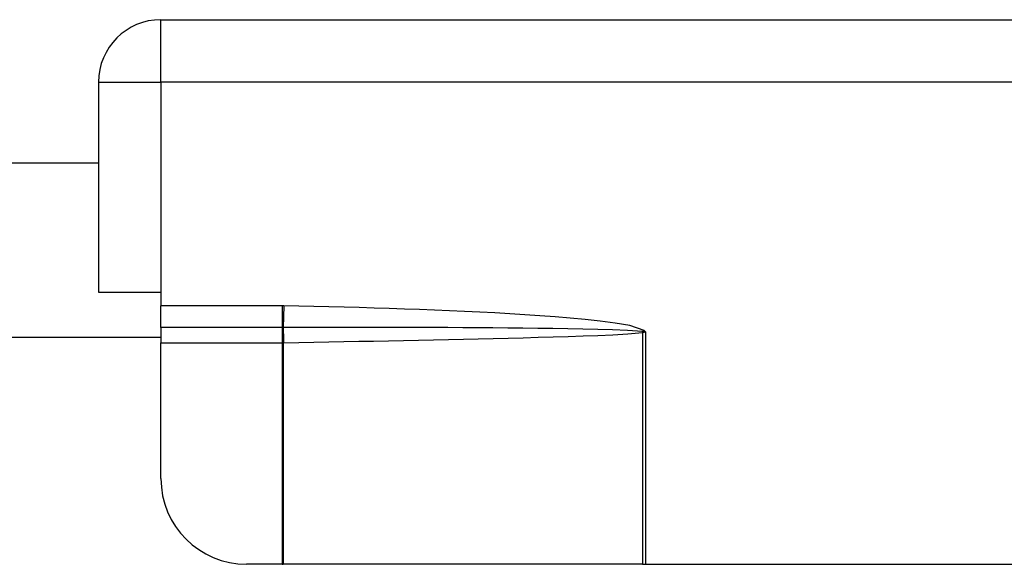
# Model space of a CAD drawing. Header units: inches. Extents: x 3.4 to 82.4, y 3.9 to 45.4.
# Tile 77 of 114: x 7.9 to 9.3, y 29.7 to 30.4. Entities that reach past the tile are written whole.
import ezdxf

# ---------------------------------------------------------------- set-up
doc = ezdxf.new("R2010")
doc.units = ezdxf.units.IN
doc.header["$MEASUREMENT"] = 0
doc.layers.add('Visible Edges(ANSI)', color=7, linetype='Continuous', lineweight=25)
doc.layers.add('Visible Tangent Edges(ANSI)', color=7, linetype='Continuous', lineweight=25)

msp = doc.modelspace()

# ---------------------------------------------------------------- linework, layer by layer
at = {"layer": 'Visible Edges(ANSI)'}
for p, q in [((8.1393, 30.42), (10.9673, 30.42)), ((8.0533, 30.334), (8.0533, 30.045)), ((6.8038, 30.2227), (8.0533, 30.2227)), ((8.0533, 30.045), (8.1393, 30.045)), ((8.1393, 30.045), (8.1393, 30.0261)), ((8.1393, 29.9961), (8.1393, 30.0261)), ((8.1393, 29.9961), (8.1393, 29.975)), ((6.7178, 29.983), (8.1393, 29.983)), ((8.1393, 29.7881), (8.1393, 29.975)), ((8.3064, 29.67), (8.2574, 29.67)), ((8.3064, 29.67), (8.3079, 29.67)), ((8.8032, 29.67), (8.3079, 29.67)), ((8.8032, 29.67), (8.8073, 29.67)), ((8.8073, 29.67), (10.2993, 29.67))]:
    msp.add_line(p, q, dxfattribs=at)
for centre, radius, start, end in [((8.1393, 30.334), 0.086, 90, 180), ((8.2574, 29.7881), 0.1181, 180, 270)]:
    msp.add_arc(centre, radius, start, end, dxfattribs=at)
at = {"layer": 'Visible Tangent Edges(ANSI)'}
for p, q in [((8.1393, 30.334), (8.1393, 30.42)), ((8.0533, 30.334), (8.1393, 30.334)), ((8.1393, 30.334), (8.1393, 30.045)), ((9.4476, 30.334), (8.1393, 30.334)), ((8.3064, 30.0261), (8.1393, 30.0261)), ((8.3064, 30.0261), (8.3064, 29.9961)), ((8.3086, 30.0261), (8.308, 29.9961)), ((8.3064, 29.9961), (8.1393, 29.9961)), ((8.3064, 29.9961), (8.3064, 29.975)), ((8.8032, 29.9893), (8.8032, 29.67)), ((8.8051, 29.992), (8.8037, 29.9905)), ((8.8073, 29.99), (8.8037, 29.9905)), ((8.8038, 29.9894), (8.8073, 29.99)), ((8.8073, 29.99), (8.8051, 29.992)), ((8.8073, 29.99), (8.8073, 29.67)), ((8.1393, 29.975), (8.3064, 29.975)), ((8.3064, 29.975), (8.3064, 29.67)), ((8.3079, 29.975), (8.3079, 29.67))]:
    msp.add_line(p, q, dxfattribs=at)
at = {"layer": 'Visible Tangent Edges(ANSI)', "flags": 128}
for points in [[(8.3086, 30.0261), (8.3085, 30.0261), (8.3084, 30.0261), (8.3083, 30.0261), (8.3082, 30.0261), (8.3082, 30.0261), (8.3081, 30.0261), (8.308, 30.0261), (8.3079, 30.0261), (8.3078, 30.0261), (8.3077, 30.0261), (8.3076, 30.0261), (8.3075, 30.0261), (8.3074, 30.0261), (8.3073, 30.0261), (8.3072, 30.0261), (8.3071, 30.0261), (8.307, 30.0261), (8.307, 30.0261), (8.3069, 30.0261), (8.3068, 30.0261), (8.3067, 30.0261), (8.3066, 30.0261), (8.3065, 30.0261), (8.3064, 30.0261)], [(8.8051, 29.992), (8.7856, 29.9988), (8.7651, 30.0023), (8.7445, 30.005), (8.7238, 30.0071), (8.7031, 30.0091), (8.6824, 30.0107), (8.6616, 30.0123), (8.6409, 30.0136), (8.6201, 30.0149), (8.5994, 30.0161), (8.5786, 30.0171), (8.5579, 30.0181), (8.5371, 30.0191), (8.5163, 30.02), (8.4956, 30.0208), (8.4748, 30.0215), (8.454, 30.0222), (8.4333, 30.0229), (8.4125, 30.0235), (8.3917, 30.0241), (8.3709, 30.0247), (8.3502, 30.0252), (8.3294, 30.0257), (8.3086, 30.0261)], [(8.3066, 29.9961), (8.3066, 29.9961), (8.3066, 29.9961), (8.3066, 29.9961), (8.3066, 29.9961), (8.3066, 29.9961), (8.3066, 29.9961), (8.3066, 29.9961), (8.3065, 29.9961), (8.3065, 29.9961), (8.3065, 29.9961), (8.3065, 29.9961), (8.3065, 29.9961), (8.3065, 29.9961), (8.3065, 29.9961), (8.3065, 29.9961), (8.3065, 29.9961), (8.3065, 29.9961), (8.3065, 29.9961), (8.3064, 29.9961), (8.3064, 29.9961), (8.3064, 29.9961), (8.3064, 29.9961), (8.3064, 29.9961), (8.3064, 29.9961)], [(8.308, 29.9961), (8.3079, 29.9961), (8.3079, 29.9961), (8.3078, 29.9961), (8.3078, 29.9961), (8.3077, 29.9961), (8.3077, 29.9961), (8.3076, 29.9961), (8.3075, 29.9961), (8.3075, 29.9961), (8.3074, 29.9961), (8.3074, 29.9961), (8.3073, 29.9961), (8.3073, 29.9961), (8.3072, 29.9961), (8.3071, 29.9961), (8.3071, 29.9961), (8.307, 29.9961), (8.307, 29.9961), (8.3069, 29.9961), (8.3069, 29.9961), (8.3068, 29.9961), (8.3067, 29.9961), (8.3067, 29.9961), (8.3066, 29.9961)], [(8.8029, 29.9907), (8.7824, 29.9921), (8.7618, 29.9929), (8.7412, 29.9934), (8.7206, 29.9939), (8.6999, 29.9943), (8.6793, 29.9946), (8.6587, 29.9949), (8.6381, 29.9951), (8.6174, 29.9953), (8.5968, 29.9955), (8.5762, 29.9957), (8.5555, 29.9958), (8.5349, 29.9959), (8.5143, 29.996), (8.4937, 29.9961), (8.473, 29.9961), (8.4524, 29.9962), (8.4318, 29.9962), (8.4111, 29.9962), (8.3905, 29.9962), (8.3699, 29.9962), (8.3493, 29.9962), (8.3286, 29.9961), (8.308, 29.9961)], [(8.3089, 29.975), (8.3295, 29.9754), (8.3501, 29.9758), (8.3707, 29.9763), (8.3913, 29.9767), (8.4119, 29.9771), (8.4325, 29.9775), (8.4531, 29.9779), (8.4737, 29.9783), (8.4943, 29.9788), (8.5149, 29.9792), (8.5355, 29.9797), (8.5561, 29.9801), (8.5767, 29.9806), (8.5973, 29.9811), (8.6179, 29.9816), (8.6385, 29.9821), (8.6592, 29.9826), (8.6798, 29.9832), (8.7004, 29.9838), (8.721, 29.9845), (8.7416, 29.9852), (8.7621, 29.9861), (8.7827, 29.9872), (8.8032, 29.9893)], [(8.8037, 29.9905), (8.8036, 29.9905), (8.8036, 29.9905), (8.8036, 29.9905), (8.8035, 29.9905), (8.8035, 29.9906), (8.8035, 29.9906), (8.8034, 29.9906), (8.8034, 29.9906), (8.8034, 29.9906), (8.8033, 29.9906), (8.8033, 29.9906), (8.8033, 29.9906), (8.8032, 29.9906), (8.8032, 29.9906), (8.8032, 29.9906), (8.8031, 29.9906), (8.8031, 29.9906), (8.8031, 29.9907), (8.803, 29.9907), (8.803, 29.9907), (8.803, 29.9907), (8.8029, 29.9907), (8.8029, 29.9907), (8.8029, 29.9907)], [(8.8032, 29.9893), (8.8032, 29.9893), (8.8033, 29.9893), (8.8033, 29.9893), (8.8033, 29.9893), (8.8033, 29.9893), (8.8034, 29.9893), (8.8034, 29.9893), (8.8034, 29.9893), (8.8034, 29.9893), (8.8035, 29.9894), (8.8035, 29.9894), (8.8035, 29.9894), (8.8035, 29.9894), (8.8036, 29.9894), (8.8036, 29.9894), (8.8036, 29.9894), (8.8036, 29.9894), (8.8037, 29.9894), (8.8037, 29.9894), (8.8037, 29.9894), (8.8037, 29.9894), (8.8038, 29.9894), (8.8038, 29.9894), (8.8038, 29.9894)], [(8.3064, 29.975), (8.3065, 29.975), (8.3065, 29.975), (8.3066, 29.975), (8.3066, 29.975), (8.3067, 29.975), (8.3068, 29.975), (8.3068, 29.975), (8.3069, 29.975), (8.307, 29.975), (8.307, 29.975), (8.3071, 29.975), (8.3071, 29.975), (8.3072, 29.975), (8.3073, 29.975), (8.3073, 29.975), (8.3074, 29.975), (8.3074, 29.975), (8.3075, 29.975), (8.3076, 29.975), (8.3076, 29.975), (8.3077, 29.975), (8.3078, 29.975), (8.3078, 29.975), (8.3079, 29.975)], [(8.3079, 29.975), (8.3079, 29.975), (8.308, 29.975), (8.308, 29.975), (8.308, 29.975), (8.3081, 29.975), (8.3081, 29.975), (8.3082, 29.975), (8.3082, 29.975), (8.3082, 29.975), (8.3083, 29.975), (8.3083, 29.975), (8.3084, 29.975), (8.3084, 29.975), (8.3085, 29.975), (8.3085, 29.975), (8.3085, 29.975), (8.3086, 29.975), (8.3086, 29.975), (8.3087, 29.975), (8.3087, 29.975), (8.3088, 29.975), (8.3088, 29.975), (8.3088, 29.975), (8.3089, 29.975)]]:
    msp.add_lwpolyline(points, dxfattribs=at)
at = {"layer": 'Visible Tangent Edges(ANSI)'}
for centre, major_axis, ratio, start_param, end_param in [((8.3066, 29.975), (-0.001, 0.0275), 0.047596, 4.71061, 5.58098), ((8.3076, 29.975), (0.0005, -0.0276), 0.04762, 1.569859, 2.438449), ((8.8019, 29.9893), (-0.0064, 0.0268), 0.046335, 4.701347, 4.753684), ((8.8027, 29.9894), (0.0034, -0.0273), 0.040384, 1.565785, 1.605152)]:
    msp.add_ellipse(centre, major_axis=major_axis, ratio=ratio, start_param=start_param, end_param=end_param, dxfattribs=at)

doc.saveas('drawing.dxf')
